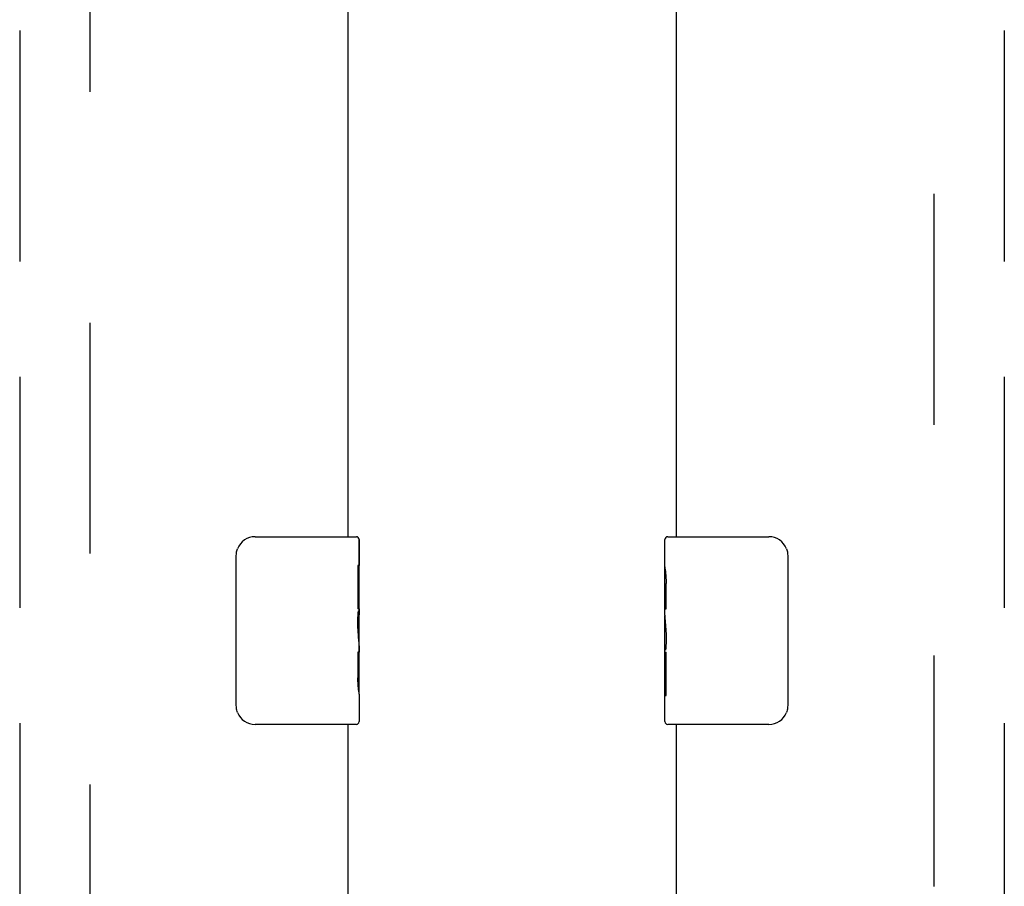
# Model space of a CAD drawing. Header units: inches. Extents: x 0 to 224, y 0 to 145.
# Tile 25 of 125: x 102.7 to 107.95, y 42.14 to 46.76. Entities that reach past the tile are written whole.
import ezdxf

# ---------------------------------------------------------------- set-up
doc = ezdxf.new("R2010")
doc.units = ezdxf.units.IN
doc.header["$LTSCALE"] = 12.302632
doc.header["$MEASUREMENT"] = 0
doc.linetypes.add('HIDDEN', pattern=[0.2, 0.1, -0.1])
doc.linetypes.add('PHANTOM', pattern=[0.8, 0.45, -0.05, 0.1, -0.05, 0.1, -0.05])
doc.layers.get('0').update_dxf_attribs({"linetype": 'CONTINUOUS'})
for name, color, linetype in [('02___PRT_ALL_AXES', 7, 'CONTINUOUS'), ('AVAILABLE_DOOR_SPACES', 7, 'CONTINUOUS'), ('DEFAULT_2', 8, 'HIDDEN')]:
    doc.layers.add(name, color=color, linetype=linetype)

msp = doc.modelspace()

# ---------------------------------------------------------------- linework, layer by layer
at = {"color": 3, "linetype": 'Continuous'}
for p, q in [((104.4478, 60.5042), (104.4478, 44.0042)), ((106.1978, 60.5042), (106.1978, 44.0042)), ((104.4478, 43.0042), (104.4478, 26.5042)), ((106.1978, 43.0042), (106.1978, 26.5042))]:
    msp.add_line(p, q, dxfattribs=at)
at = {"color": 7, "linetype": 'Continuous'}
for p, q in [((103.9528, 44.0042), (104.4928, 44.0042)), ((106.1528, 44.0042), (106.6928, 44.0042)), ((104.5078, 43.9892), (104.5078, 43.85)), ((106.1378, 43.8436), (106.1378, 43.9892)), ((103.8529, 43.1042), (103.8529, 43.9042)), ((106.7927, 43.9042), (106.7927, 43.1042)), ((104.5078, 43.6197), (104.5078, 43.5883)), ((106.1378, 43.5858), (106.1378, 43.6194)), ((104.5078, 43.4227), (104.5078, 43.3891)), ((106.1378, 43.3888), (106.1378, 43.4202)), ((104.5078, 43.1649), (104.5078, 43.0192)), ((106.1378, 43.0192), (106.1378, 43.1584)), ((104.4928, 43.0042), (103.9528, 43.0042)), ((106.6928, 43.0042), (106.1528, 43.0042))]:
    msp.add_line(p, q, dxfattribs=at)
for points in [[(103.8529, 43.9042), (103.8531, 43.9105), (103.8536, 43.9168), (103.8546, 43.9229), (103.8559, 43.9289), (103.8575, 43.9347), (103.8595, 43.9404)], [(106.786, 43.9404), (106.788, 43.9347), (106.7897, 43.9289), (106.791, 43.9229), (106.7919, 43.9168), (106.7925, 43.9105), (106.7927, 43.9042)], [(103.8595, 43.0681), (103.8575, 43.0737), (103.8559, 43.0796), (103.8546, 43.0856), (103.8536, 43.0917), (103.8531, 43.0979), (103.8529, 43.1042)], [(106.7927, 43.1042), (106.7925, 43.0979), (106.7919, 43.0917), (106.791, 43.0856), (106.7897, 43.0796), (106.788, 43.0737), (106.786, 43.0681)]]:
    msp.add_lwpolyline(points, dxfattribs=at)
for centre, radius, start, end in [((103.9528, 43.9042), 0.1, 90, 158.7946), ((104.4928, 43.9892), 0.015, 0, 90), ((106.1528, 43.9892), 0.015, 90, 180), ((106.6928, 43.9042), 0.1, 21.1999, 90), ((103.9528, 43.1042), 0.1, 201.1999, 270), ((106.6928, 43.1042), 0.1, 270, 338.7946), ((104.4928, 43.0192), 0.015, 270, 360), ((106.1528, 43.0192), 0.015, 180, 270)]:
    msp.add_arc(centre, radius, start, end, dxfattribs=at)
at = {"layer": '02___PRT_ALL_AXES', "color": 7, "linetype": 'Continuous'}
for p, q in [((104.5078, 43.4254), (104.5078, 43.9892)), ((106.1378, 43.8436), (106.1378, 43.9892)), ((104.5078, 43.85), (104.5008, 43.85)), ((104.5008, 43.85), (104.5008, 43.6197)), ((106.1378, 43.5858), (106.1378, 43.8428)), ((106.1435, 43.7872), (106.1378, 43.7872)), ((106.1447, 43.6194), (106.1447, 43.7557)), ((104.5078, 43.6825), (104.5008, 43.6825)), ((104.5078, 43.6197), (104.5008, 43.6197)), ((104.5078, 43.5837), (104.5019, 43.5837)), ((106.1378, 43.6194), (106.1447, 43.6194)), ((106.1378, 43.0192), (106.1378, 43.583)), ((106.1393, 43.5565), (106.1378, 43.5565)), ((104.5064, 43.4499), (104.5045, 43.4719)), ((104.5062, 43.4519), (104.5078, 43.4519)), ((104.5078, 43.1657), (104.5078, 43.4227)), ((106.1378, 43.4248), (106.1437, 43.4248)), ((104.5078, 43.3891), (104.5008, 43.3891)), ((104.5008, 43.3891), (104.5008, 43.2527)), ((106.1378, 43.3888), (106.1447, 43.3888)), ((106.1447, 43.1584), (106.1447, 43.3888)), ((106.1378, 43.3259), (106.1447, 43.3259)), ((104.5021, 43.2213), (104.5078, 43.2213)), ((104.5078, 43.1649), (104.5078, 43.0192)), ((106.1378, 43.1584), (106.1447, 43.1584))]:
    msp.add_line(p, q, dxfattribs=at)
for points in [[(106.1378, 43.8435), (106.1379, 43.8398), (106.1383, 43.8352), (106.1389, 43.8298), (106.1405, 43.8166)], [(106.1405, 43.8166), (106.1414, 43.809), (106.1423, 43.8009), (106.1431, 43.7923)], [(106.1431, 43.7923), (106.1438, 43.7834), (106.1443, 43.7743), (106.1446, 43.7651), (106.1447, 43.7557)], [(104.5045, 43.4719), (104.5035, 43.4836), (104.5026, 43.4957), (104.5019, 43.508), (104.5013, 43.5206), (104.5009, 43.5334), (104.5008, 43.5462), (104.5009, 43.5591), (104.5013, 43.5718), (104.5019, 43.5844), (104.5026, 43.5967), (104.5035, 43.6087)], [(106.1378, 43.5858), (106.1379, 43.5776), (106.1384, 43.5686), (106.1392, 43.5586)], [(106.1392, 43.5586), (106.1401, 43.5478), (106.141, 43.5366), (106.142, 43.5249), (106.1429, 43.5128), (106.1436, 43.5004), (106.1442, 43.4878), (106.1446, 43.4751), (106.1447, 43.4622), (106.1446, 43.4494), (106.1442, 43.4366), (106.1436, 43.4241), (106.1429, 43.4118), (106.142, 43.3998)], [(104.5078, 43.4227), (104.5076, 43.4308), (104.5071, 43.4399), (104.5064, 43.4499)], [(104.5024, 43.2161), (104.5018, 43.225), (104.5013, 43.2341), (104.5009, 43.2434), (104.5008, 43.2527)], [(104.505, 43.1919), (104.5041, 43.1995), (104.5033, 43.2076), (104.5024, 43.2161)], [(104.5078, 43.1649), (104.5076, 43.1687), (104.5073, 43.1732), (104.5067, 43.1787), (104.505, 43.1919)]]:
    msp.add_lwpolyline(points, dxfattribs=at)
for centre, start_param, end_param in [((104.2448, 43.5883), 0, 0.179988), ((106.4008, 43.4202), -3.141593, -2.961605)]:
    msp.add_ellipse(centre, major_axis=(0.263, 0), ratio=0.432808, start_param=start_param, end_param=end_param, dxfattribs=at)
at = {"layer": 'AVAILABLE_DOOR_SPACES', "color": 4, "linetype": 'PHANTOM'}
for p, q in [((102.6978, 82.3792), (102.6978, 22.1292)), ((107.9478, 82.3792), (107.9478, 22.1292))]:
    msp.add_line(p, q, dxfattribs=at)
at = {"layer": 'DEFAULT_2', "color": 8, "linetype": 'HIDDEN'}
for p, q in [((103.0728, 21.7692), (103.0728, 82.7392)), ((107.5728, 82.7392), (107.5728, 21.7692))]:
    msp.add_line(p, q, dxfattribs=at)

doc.saveas('drawing.dxf')
